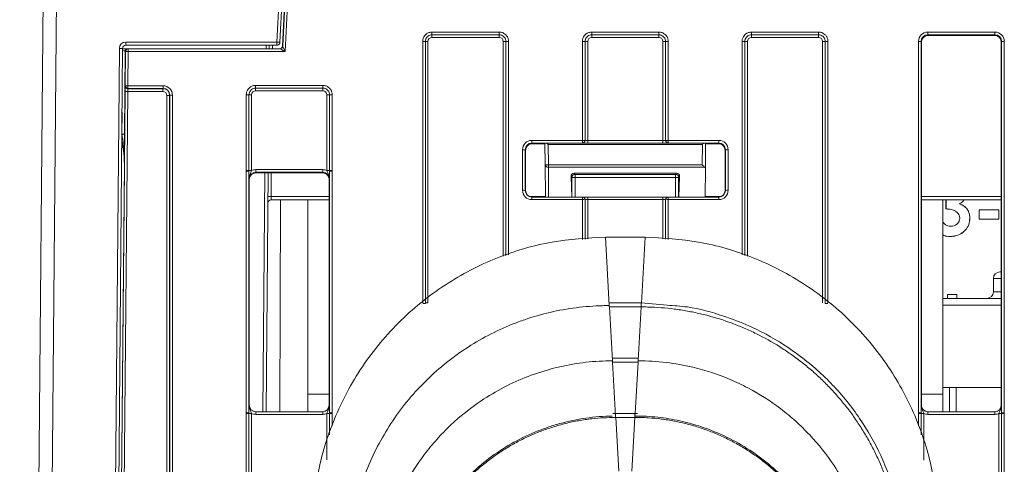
# Model space of a CAD drawing. Header units: millimetres. Extents: x 0 to 2100, y 0 to 1485.
# Tile 11 of 65: x 506 to 580, y 452 to 486. Entities that reach past the tile are written whole.
import ezdxf

# ---------------------------------------------------------------- set-up
doc = ezdxf.new("R2010")
doc.units = ezdxf.units.MM
doc.header["$LTSCALE"] = 5

msp = doc.modelspace()

# ---------------------------------------------------------------- linework, layer by layer
at = {"color": 7, "linetype": 'Continuous', "lineweight": 15}
for p, q in [((506.269, 284.479), (508.197, 505.413)), ((509.197, 505.442), (507.269, 284.479)), ((525.585, 483.979), (526.609, 503.524)), ((526.849, 503.509), (525.824, 483.964)), ((526.011, 483.665), (527.041, 503.285)), ((526.036, 483.665), (527.064, 503.285)), ((527.264, 503.277), (526.216, 483.277)), ((537.245, 484.729), (542.293, 484.729)), ((537.245, 484.729), (537.245, 484.528)), ((542.293, 484.729), (542.293, 484.528)), ((549.245, 484.729), (554.293, 484.729)), ((549.245, 484.729), (549.245, 484.528)), ((554.293, 484.729), (554.293, 484.528)), ((561.245, 484.729), (566.293, 484.729)), ((561.245, 484.528), (561.245, 484.729)), ((566.293, 484.528), (566.293, 484.729)), ((574.495, 484.729), (579.543, 484.729)), ((574.495, 484.528), (574.495, 484.729)), ((579.543, 484.528), (579.543, 484.729)), ((514.241, 483.979), (525.585, 483.979)), ((514.241, 483.979), (514.241, 483.737)), ((525.585, 483.979), (525.585, 483.737)), ((536.545, 464.393), (536.545, 484.03)), ((536.745, 484.028), (536.745, 464.391)), ((536.945, 484.026), (536.945, 464.389)), ((542.293, 484.528), (537.245, 484.528)), ((537.245, 484.528), (537.245, 484.326)), ((542.293, 484.326), (537.245, 484.326)), ((542.293, 484.528), (542.293, 484.326)), ((548.545, 476.597), (548.545, 484.03)), ((548.745, 484.028), (548.745, 476.596)), ((548.945, 484.026), (548.945, 476.591)), ((554.293, 484.528), (549.245, 484.528)), ((549.245, 484.326), (549.245, 484.528)), ((554.293, 484.326), (549.245, 484.326)), ((554.293, 484.326), (554.293, 484.528)), ((554.593, 476.591), (554.593, 484.026)), ((554.793, 476.596), (554.793, 484.028)), ((554.993, 484.03), (554.993, 476.597)), ((566.293, 484.528), (561.245, 484.528)), ((561.245, 484.528), (561.245, 484.326)), ((566.293, 484.326), (561.245, 484.326)), ((566.293, 484.528), (566.293, 484.326)), ((566.593, 464.389), (566.593, 484.026)), ((566.793, 464.391), (566.793, 484.028)), ((566.993, 484.03), (566.993, 464.393)), ((573.795, 456.149), (573.795, 484.03)), ((573.995, 484.028), (573.995, 456.147)), ((574.019, 483.979), (573.995, 484.028)), ((574.019, 456.726), (574.019, 483.979)), ((579.543, 484.528), (574.495, 484.528)), ((574.495, 484.528), (574.519, 484.479)), ((574.519, 484.479), (579.519, 484.479)), ((579.519, 484.479), (579.543, 484.528)), ((580.043, 484.028), (580.019, 483.979)), ((580.019, 456.726), (580.019, 483.979)), ((580.043, 456.147), (580.043, 484.028)), ((580.243, 484.03), (580.243, 456.149)), ((512.025, 284.479), (513.761, 483.503)), ((514.001, 483.499), (512.265, 284.475)), ((514.385, 483.476), (513.986, 483.476)), ((514.185, 483.277), (514.15, 477.115)), ((514.226, 483.277), (514.185, 483.277)), ((514.203, 480.7), (514.226, 483.277)), ((525.585, 483.737), (514.241, 483.737)), ((514.385, 483.476), (514.426, 483.476)), ((514.426, 483.277), (514.403, 480.7)), ((514.426, 483.476), (514.426, 483.277)), ((514.426, 483.476), (525.836, 483.476)), ((526.216, 483.277), (514.426, 483.277)), ((525.018, 483.737), (525.015, 483.476)), ((526.011, 483.665), (526.036, 483.665)), ((512.631, 302.067), (514.186, 480.277)), ((514.386, 480.277), (512.831, 302.067)), ((514.193, 480.681), (514.203, 480.7)), ((517.034, 480.277), (514.386, 480.277)), ((514.403, 480.498), (514.393, 480.479)), ((514.393, 480.479), (517.034, 480.479)), ((514.403, 480.7), (517.043, 480.7)), ((514.403, 480.498), (514.403, 480.7)), ((517.043, 480.498), (514.403, 480.498)), ((517.034, 480.479), (517.043, 480.498)), ((517.034, 480.277), (517.034, 480.479)), ((517.043, 480.498), (517.043, 480.7)), ((523.995, 480.726), (529.043, 480.726)), ((523.995, 480.524), (523.995, 480.726)), ((529.043, 480.524), (523.995, 480.524)), ((523.995, 480.524), (523.995, 480.323)), ((529.043, 480.323), (523.995, 480.323)), ((529.043, 480.524), (529.043, 480.726)), ((529.043, 480.524), (529.043, 480.323)), ((517.334, 302.367), (517.334, 479.977)), ((517.543, 479.998), (517.534, 479.979)), ((517.534, 479.979), (517.534, 302.369)), ((517.543, 302.369), (517.543, 479.998)), ((517.743, 480), (517.743, 302.371)), ((523.295, 474.336), (523.295, 480.026)), ((523.495, 480.024), (523.495, 474.334)), ((523.695, 480.023), (523.695, 474.333)), ((529.343, 474.333), (529.343, 480.023)), ((529.543, 474.334), (529.543, 480.024)), ((529.743, 480.026), (529.743, 474.336)), ((544.745, 476.597), (548.545, 476.597)), ((544.745, 476.597), (544.745, 476.396)), ((548.545, 476.597), (548.545, 476.396)), ((548.945, 476.389), (548.945, 476.591)), ((548.945, 476.591), (554.593, 476.591)), ((554.593, 476.389), (554.593, 476.591)), ((554.993, 476.597), (558.793, 476.597)), ((554.993, 476.597), (554.993, 476.396)), ((558.793, 476.597), (558.793, 476.396)), ((544.045, 472.849), (544.045, 475.897)), ((544.245, 475.896), (544.245, 472.847)), ((544.269, 475.847), (544.245, 475.896)), ((544.269, 475.847), (544.269, 472.847)), ((548.545, 476.396), (544.745, 476.396)), ((544.745, 476.396), (544.769, 476.347)), ((544.769, 476.347), (545.732, 476.347)), ((545.746, 474.785), (545.732, 476.364)), ((545.972, 476.292), (545.986, 474.754)), ((557.566, 476.292), (545.972, 476.292)), ((554.593, 476.389), (548.945, 476.389)), ((558.793, 476.396), (554.993, 476.396)), ((557.552, 474.754), (557.566, 476.292)), ((557.806, 476.364), (557.79, 474.486)), ((557.806, 476.347), (558.769, 476.347)), ((558.769, 476.347), (558.793, 476.396)), ((559.293, 475.896), (559.269, 475.847)), ((559.269, 472.847), (559.269, 475.847)), ((559.293, 472.847), (559.293, 475.896)), ((559.493, 475.897), (559.493, 472.849)), ((514.132, 474.549), (512.458, 284.523)), ((523.295, 474.288), (523.295, 474.336)), ((523.295, 456.149), (523.295, 474.288)), ((523.495, 474.334), (523.495, 474.286)), ((523.495, 474.286), (523.495, 456.147)), ((523.998, 474.402), (523.998, 474.2)), ((523.998, 474.402), (529.04, 474.402)), ((529.04, 474.2), (523.998, 474.2)), ((523.998, 474.2), (524.019, 474.158)), ((529.019, 474.158), (529.04, 474.2)), ((529.04, 474.402), (529.04, 474.2)), ((529.543, 474.286), (529.543, 474.334)), ((529.543, 456.147), (529.543, 474.286)), ((529.743, 474.336), (529.743, 474.288)), ((529.743, 474.288), (529.743, 456.149)), ((545.767, 472.375), (545.746, 474.785)), ((545.986, 474.754), (557.552, 474.754)), ((545.986, 474.58), (545.986, 474.754)), ((557.74, 474.58), (545.986, 474.58)), ((557.79, 474.486), (557.771, 472.347)), ((523.519, 473.658), (523.498, 473.7)), ((523.519, 473.658), (523.519, 456.726)), ((529.019, 474.158), (524.019, 474.158)), ((524.934, 474.158), (524.778, 456.226)), ((529.089, 474.153), (529.023, 474.158)), ((529.54, 473.7), (529.519, 473.658)), ((529.519, 473.658), (529.519, 456.726)), ((547.759, 472.347), (547.69, 473.882)), ((547.763, 473.809), (547.69, 473.882)), ((548.003, 473.809), (547.763, 473.809)), ((555.62, 474.133), (547.918, 474.133)), ((547.918, 474.133), (548.003, 474.049)), ((548.003, 474.049), (555.535, 474.049)), ((548.003, 473.809), (548.003, 474.049)), ((555.535, 473.809), (548.003, 473.809)), ((555.535, 474.049), (555.62, 474.133)), ((555.535, 473.809), (555.535, 474.049)), ((555.535, 473.809), (555.775, 473.809)), ((555.848, 473.882), (555.775, 473.809)), ((555.779, 472.347), (555.848, 473.882)), ((544.245, 472.847), (544.269, 472.847)), ((559.269, 472.847), (559.293, 472.847)), ((525.154, 472.137), (525.159, 472.375)), ((529.519, 472.137), (525.154, 472.137)), ((527.919, 472.137), (527.919, 457.537)), ((544.745, 472.149), (544.745, 472.347)), ((544.745, 472.347), (548.545, 472.347)), ((548.545, 472.149), (544.745, 472.149)), ((548.545, 472.149), (548.545, 472.347)), ((548.945, 472.347), (548.545, 472.347)), ((548.945, 472.347), (548.945, 472.149)), ((548.945, 472.347), (554.593, 472.347)), ((554.593, 472.149), (548.945, 472.149)), ((554.593, 472.347), (554.593, 472.149)), ((554.993, 472.347), (554.593, 472.347)), ((554.993, 472.347), (554.993, 472.149)), ((554.993, 472.347), (558.793, 472.347)), ((558.793, 472.149), (554.993, 472.149)), ((558.793, 472.347), (558.793, 472.149)), ((580.019, 472.137), (574.019, 472.137)), ((575.619, 472.137), (575.619, 457.537)), ((575.862, 471.45), (575.862, 472.137)), ((575.863, 471.452), (575.863, 472.137)), ((576.865, 471.84), (576.869, 471.841)), ((578.36, 471.394), (578.358, 471.396)), ((578.358, 470.69), (578.358, 471.396)), ((578.358, 471.396), (579.824, 471.396)), ((578.36, 470.692), (578.36, 471.394)), ((578.36, 471.394), (579.822, 471.394)), ((579.822, 471.394), (579.824, 471.396)), ((579.822, 471.394), (579.822, 470.692)), ((579.824, 471.396), (579.824, 470.69)), ((576.895, 470.766), (576.893, 470.766)), ((577.651, 470.758), (577.653, 470.758)), ((578.36, 470.692), (578.358, 470.69)), ((579.824, 470.69), (578.358, 470.69)), ((579.822, 470.692), (578.36, 470.692)), ((579.822, 470.692), (579.824, 470.69)), ((576.226, 470.146), (576.226, 470.147)), ((550.269, 469.325), (550.564, 464.194)), ((550.269, 469.325), (553.269, 469.325)), ((576.185, 469.389), (576.185, 469.388)), ((579.419, 466.227), (579.419, 465.227)), ((579.919, 466.727), (580.019, 466.727)), ((575.619, 464.727), (580.019, 464.727)), ((575.972, 465.021), (575.97, 465.023)), ((575.97, 465.023), (576.676, 465.023)), ((575.97, 464.727), (575.97, 465.023)), ((575.972, 464.727), (575.972, 465.021)), ((575.972, 465.021), (576.674, 465.021)), ((576.674, 465.021), (576.676, 465.023)), ((576.674, 465.021), (576.674, 464.727)), ((576.676, 465.023), (576.676, 464.727)), ((536.745, 464.391), (536.745, 464.343)), ((552.971, 464.394), (550.567, 464.394)), ((550.567, 464.394), (550.567, 464.093)), ((550.567, 464.093), (550.57, 464.093)), ((550.57, 464.093), (550.803, 460.049)), ((552.968, 464.093), (550.57, 464.093)), ((552.968, 464.093), (552.736, 460.049)), ((552.968, 464.093), (552.971, 464.093)), ((554.917, 464.222), (552.971, 464.393)), ((566.793, 464.343), (566.793, 464.391)), ((552.733, 460.248), (550.805, 460.248)), ((550.805, 460.248), (550.805, 459.948)), ((552.733, 460.248), (552.733, 459.948)), ((550.805, 459.948), (550.808, 459.948)), ((550.808, 459.948), (551.041, 455.904)), ((552.73, 459.948), (550.808, 459.948)), ((552.73, 459.948), (552.733, 459.948)), ((580.019, 458.037), (575.619, 458.037)), ((576.119, 456.226), (576.119, 458.037)), ((527.919, 457.537), (527.919, 456.226)), ((575.619, 457.537), (575.619, 456.226)), ((523.498, 456.726), (523.519, 456.726)), ((529.519, 456.726), (529.54, 456.726)), ((573.998, 456.726), (574.019, 456.726)), ((580.019, 456.726), (580.04, 456.726)), ((523.295, 456.101), (523.295, 456.149)), ((523.295, 446.404), (523.295, 456.101)), ((523.495, 456.147), (523.495, 456.099)), ((523.495, 456.099), (523.495, 446.402)), ((523.695, 456.097), (523.695, 446.401)), ((523.998, 456.226), (523.998, 456.028)), ((523.998, 456.226), (529.04, 456.226)), ((529.04, 456.028), (523.998, 456.028)), ((529.04, 456.226), (529.04, 456.028)), ((529.543, 456.099), (529.543, 456.147)), ((529.743, 456.149), (529.743, 456.101)), ((551.044, 456.103), (550.829, 456.086)), ((552.494, 456.103), (551.044, 456.103)), ((551.044, 455.802), (551.047, 455.802)), ((551.047, 455.802), (551.279, 451.758)), ((552.491, 455.802), (551.047, 455.802)), ((552.491, 455.802), (552.259, 451.758)), ((552.491, 455.802), (552.494, 455.802)), ((552.682, 456.086), (552.494, 456.103)), ((573.795, 456.101), (573.795, 456.149)), ((573.995, 456.147), (573.995, 456.099)), ((574.498, 456.226), (574.498, 456.028)), ((574.498, 456.226), (579.54, 456.226)), ((579.54, 456.028), (574.498, 456.028)), ((579.54, 456.226), (579.54, 456.028)), ((579.843, 446.401), (579.843, 456.097)), ((580.043, 456.099), (580.043, 456.147)), ((580.043, 446.402), (580.043, 456.099)), ((580.243, 456.149), (580.243, 456.101)), ((580.243, 456.101), (580.243, 446.404))]:
    msp.add_line(p, q, dxfattribs=at)
at = {"color": 8, "linetype": 'Continuous', "lineweight": 15}
for p, q in [((542.593, 467.902), (542.593, 484.026)), ((542.793, 467.96), (542.793, 484.028)), ((542.993, 484.03), (542.993, 468.017)), ((560.545, 468.017), (560.545, 484.03)), ((560.745, 484.028), (560.745, 467.96)), ((560.945, 484.026), (560.945, 467.902)), ((524.775, 483.476), (524.778, 483.737)), ((525.258, 483.737), (525.255, 483.476)), ((513.95, 477.049), (513.96, 478.726)), ((545.986, 474.58), (546.005, 472.347)), ((524.538, 456.226), (524.694, 474.158)), ((525.174, 474.158), (525.159, 472.375)), ((547.763, 472.347), (547.763, 473.809)), ((548.003, 473.809), (548.003, 472.347)), ((555.535, 472.347), (555.535, 473.809)), ((555.775, 473.809), (555.775, 472.347)), ((525.159, 472.375), (529.519, 472.375)), ((525.873, 472.137), (525.815, 456.226)), ((544.605, 472.375), (545.767, 472.375)), ((548.545, 469.167), (548.545, 472.149)), ((548.745, 472.147), (548.745, 469.185)), ((548.945, 472.149), (548.945, 469.204)), ((554.593, 469.204), (554.593, 472.149)), ((554.793, 469.185), (554.793, 472.147)), ((554.993, 472.149), (554.993, 469.167)), ((557.771, 472.375), (558.933, 472.375)), ((574.019, 472.375), (580.019, 472.375)), ((553.269, 469.325), (552.985, 464.388)), ((580.019, 466.227), (579.419, 466.227)), ((579.419, 465.227), (580.019, 465.227)), ((552.971, 464.394), (552.971, 464.093)), ((580.019, 464.227), (575.619, 464.227)), ((552.73, 459.948), (552.509, 456.102)), ((576.619, 458.037), (576.619, 456.226)), ((527.919, 457.537), (529.519, 457.537)), ((574.019, 457.537), (575.619, 457.537)), ((529.343, 452.614), (529.343, 456.097)), ((529.543, 454.484), (529.543, 456.099)), ((529.743, 456.101), (529.743, 455.179)), ((551.044, 456.103), (551.044, 455.802)), ((552.494, 456.103), (552.494, 455.802)), ((552.503, 456.008), (552.497, 455.904)), ((573.795, 455.179), (573.795, 456.101)), ((573.995, 456.099), (573.995, 454.484)), ((574.195, 456.097), (574.195, 452.6))]:
    msp.add_line(p, q, dxfattribs=at)
at = {"color": 7, "linetype": 'Continuous', "lineweight": 15, "flags": 128}
for points in [[(513.95, 477.049), (513.989, 477.05), (514.026, 477.053), (514.061, 477.059), (514.091, 477.068), (514.116, 477.078), (514.134, 477.089), (514.146, 477.102), (514.15, 477.115)], [(575.863, 471.452), (575.863, 471.451), (575.862, 471.45)]]:
    msp.add_lwpolyline(points, dxfattribs=at)
at = {"color": 7, "linetype": 'Continuous', "lineweight": 15}
for centre, radius, start, end in [((514.241, 483.499), 0.48, 90, 179.5), ((525.284, 477.094), 6.891, 85.50265, 87.49922), ((525.585, 483.977), 0.24, 270, 357), ((536.594, 478.103), 5.927, 88.54048, 90.47395), ((536.896, 489.953), 5.927, 268.54048, 270.47395), ((542.642, 489.953), 5.927, 269.52605, 271.45952), ((542.944, 478.103), 5.927, 89.52605, 91.45952), ((548.594, 478.103), 5.927, 88.54048, 90.47395), ((548.896, 489.953), 5.927, 268.54048, 270.47395), ((554.642, 489.953), 5.927, 269.52605, 271.45952), ((554.944, 478.103), 5.927, 89.52605, 91.45952), ((560.594, 478.103), 5.927, 88.54048, 90.47395), ((560.896, 489.953), 5.927, 268.54048, 270.47395), ((566.642, 489.953), 5.927, 269.52605, 271.45952), ((566.944, 478.103), 5.927, 89.52605, 91.45952), ((573.844, 478.181), 5.849, 88.52467, 90.48406), ((580.194, 478.181), 5.849, 89.51594, 91.47533), ((513.761, 476.625), 6.878, 88.00033, 89.99982), ((514.241, 483.497), 0.24, 90, 179.5), ((514.385, 483.276), 0.2, 90.00106, 179.49678), ((514.426, 483.276), 0.2, 90.00106, 179.49678), ((514.325, 477.431), 5.847, 89.01584, 90.97555), ((525.812, 483.676), 0.2, 270, 356.99608), ((525.836, 483.676), 0.2, 270.00091, 356.99702), ((514.286, 474.431), 5.847, 89.01584, 90.97555), ((514.393, 480.679), 0.2, 179.5092, 269.993), ((514.303, 474.854), 5.847, 89.01584, 90.97555), ((514.403, 480.698), 0.2, 179.5092, 269.993), ((517.383, 485.826), 5.849, 269.51594, 271.47533), ((517.694, 474.152), 5.849, 89.51594, 91.47533), ((523.344, 474.1), 5.927, 88.54048, 90.47395), ((523.646, 485.949), 5.927, 268.54048, 270.47395), ((529.392, 485.949), 5.927, 269.52605, 271.45952), ((529.694, 474.1), 5.927, 89.52605, 91.45952), ((548.594, 470.671), 5.927, 88.54048, 90.47395), ((548.545, 476.596), 0.2, 270.01562, 359.98892), ((554.944, 470.671), 5.927, 89.52605, 91.45952), ((554.993, 476.596), 0.2, 180.01108, 269.98438), ((544.094, 470.049), 5.849, 88.52467, 90.48406), ((559.444, 470.049), 5.849, 89.51594, 91.47533), ((523.344, 468.41), 5.927, 88.54048, 90.47395), ((523.344, 468.44), 5.849, 88.52467, 90.48406), ((523.646, 480.259), 5.927, 268.54048, 270.47395), ((529.392, 480.259), 5.927, 269.52605, 271.45952), ((529.694, 468.41), 5.927, 89.52605, 91.45952), ((529.694, 468.44), 5.849, 89.51594, 91.47533), ((545.923, 475.209), 0.459, 247.29029, 277.845), ((545.97, 474.804), 0.225, 184.86293, 273.92202), ((548.003, 473.809), 0.24, 90.04597, 179.95403), ((555.535, 473.809), 0.24, 0.04597, 89.95403), ((544.094, 467), 5.849, 88.52467, 90.48406), ((559.444, 467), 5.849, 89.51594, 91.47533), ((525.154, 471.897), 0.24, 90, 179.5), ((525.039, 465.499), 6.877, 89.0002, 90.9998), ((548.545, 472.147), 0.2, 0.00424, 89.99699), ((548.594, 466.222), 5.927, 88.54048, 90.47395), ((554.993, 472.147), 0.2, 90.00301, 179.99576), ((554.944, 466.222), 5.927, 89.52605, 91.45952), ((579.919, 466.227), 0.5, 90, 180), ((578.919, 465.227), 0.5, 270, 0), ((536.594, 458.496), 5.849, 88.52467, 90.48406), ((536.896, 470.316), 5.927, 268.54048, 270.47395), ((566.944, 458.496), 5.849, 89.51594, 91.47533), ((523.344, 450.3), 5.849, 88.52467, 90.48406), ((523.344, 450.174), 5.927, 88.54048, 90.47395), ((523.646, 462.024), 5.927, 268.54048, 270.47395), ((529.392, 462.024), 5.927, 269.52605, 271.45952), ((529.694, 450.3), 5.849, 89.51594, 91.47533), ((529.694, 450.174), 5.927, 89.52605, 91.45952), ((573.844, 450.3), 5.849, 88.52467, 90.48406), ((573.844, 450.174), 5.927, 88.54048, 90.47395), ((574.146, 462.024), 5.927, 268.54048, 270.47395), ((579.892, 462.024), 5.927, 269.52605, 271.45952), ((580.194, 450.3), 5.849, 89.51594, 91.47533), ((580.194, 450.174), 5.927, 89.52605, 91.45952)]:
    msp.add_arc(centre, radius, start, end, dxfattribs=at)
for centre, major_axis, ratio, start_param, end_param in [((574.495, 484.029), (0.595, -0.368), 0.999915, 2.124401, 3.695121), ((579.543, 484.029), (0.595, 0.368), 0.999915, 5.729657, 7.300377), ((537.245, 484.026), (0.255, -0.158), 0.999915, 2.124401, 3.695121), ((542.293, 484.026), (0.255, 0.158), 0.999915, 5.729657, 7.300377), ((549.245, 484.026), (0.255, -0.158), 0.999915, 2.124401, 3.695121), ((554.293, 484.026), (0.255, 0.158), 0.999915, 5.729657, 7.300377), ((561.245, 484.026), (0.255, -0.158), 0.999915, 2.124401, 3.695121), ((566.293, 484.026), (0.255, 0.158), 0.999915, 5.729657, 7.300377), ((574.495, 484.028), (0.362, -0.345), 0.999832, 2.3335, 3.90422), ((574.519, 483.979), (0.425, -0.263), 0.999915, 2.124401, 3.695121), ((579.519, 483.979), (0.425, 0.263), 0.999915, 5.729657, 7.300377), ((579.543, 484.028), (0.362, 0.345), 0.999832, 5.520558, 7.091278), ((513.985, 483.276), (0.2, 0.001), 0.341966, 0.004826, 1.564484), ((526.216, 483.276), (0.38, -0.2), 0.003599, 1.572692, 3.134762), ((526.216, 483.276), (-0.18, 0.39), 0.001705, 4.716082, 6.278152), ((514.19, 480.281), (0.004, 0.4), 0.00865, 0.017529, 1.579599), ((514.39, 480.279), (0.004, 0.2), 0.017296, 0.017758, 1.579828), ((517.034, 479.979), (0.497, -0.055), 0.99993, 0.109339, 1.680059), ((517.034, 479.977), (0.255, 0.158), 0.999915, 5.729657, 7.300377), ((517.043, 480), (0.595, 0.368), 0.999915, 5.729657, 7.300377), ((517.043, 479.998), (0.362, 0.345), 0.999832, 5.520558, 7.091278), ((523.995, 480.023), (0.255, -0.158), 0.999915, 2.124401, 3.695121), ((529.043, 480.023), (0.255, 0.158), 0.999915, 5.729657, 7.300377), ((544.745, 475.897), (0.595, -0.368), 0.999915, 2.124401, 3.695121), ((548.945, 476.596), (0.2, 0), 0.02618, 3.156088, 4.712389), ((554.593, 476.596), (0.2, 0), 0.02618, 4.712389, 6.26869), ((558.793, 475.897), (0.595, 0.368), 0.999915, 5.729657, 7.300377), ((544.745, 475.896), (0.362, -0.345), 0.999832, 2.3335, 3.90422), ((544.773, 475.847), (0.504, 0), 0.991312, 1.570799, 3.132866), ((545.972, 476.326), (0.242, -0.239), 0.069924, 4.46302, 4.781595), ((548.945, 476.396), (0.4, 0), 0.017453, 3.156088, 4.712389), ((554.593, 476.396), (0.4, 0), 0.017453, 4.712389, 6.26869), ((557.566, 476.326), (0.242, 0.239), 0.069924, 4.643183, 4.961757), ((558.765, 475.847), (0.504, 0), 0.991312, 0.008726, 1.570793), ((558.793, 475.896), (0.362, 0.345), 0.999832, 5.520558, 7.091278), ((523.998, 473.7), (0.362, -0.345), 0.999832, 2.3335, 3.90422), ((523.998, 473.702), (0.595, -0.368), 0.999915, 2.124401, 2.572762), ((529.04, 473.702), (0.595, 0.368), 0.999915, 0.56883, 1.017192), ((529.04, 473.7), (0.362, 0.345), 0.999832, 5.520558, 7.091278), ((557.552, 474.787), (-0.237, 0.239), 0.069924, 1.641217, 2.548788), ((557.55, 474.486), (0.24, 0.002), 0.634437, 6.2731, 6.93511), ((524.019, 473.658), (0.425, -0.263), 0.999915, 2.124401, 3.695121), ((529.019, 473.658), (0.425, 0.263), 0.999915, 1.008541, 1.017192), ((529.023, 473.65), (-0.117, 0.496), 0.980841, 4.948584, 5.915437), ((547.93, 473.882), (-0.101, 0.233), 0.936027, 5.898675, 7.468786), ((555.608, 473.882), (0.101, 0.233), 0.936027, 5.097585, 6.667696), ((544.745, 472.849), (0.595, 0.368), 0.999915, 2.588064, 4.158784), ((544.745, 472.847), (0.439, 0.24), 0.999873, 2.641898, 4.212618), ((544.769, 472.847), (0.425, 0.263), 0.999915, 2.588064, 4.158784), ((558.769, 472.847), (0.425, -0.263), 0.999915, 5.265994, 6.836714), ((558.793, 472.849), (0.595, -0.368), 0.999915, 5.265994, 6.836714), ((558.793, 472.847), (0.439, -0.24), 0.999873, 5.21216, 6.78288), ((548.945, 472.147), (0.2, 0), 0.008727, 1.570796, 3.127097), ((554.593, 472.147), (0.2, 0), 0.008727, 0.014496, 1.570796), ((523.998, 456.726), (0.439, 0.24), 0.999873, 2.641898, 4.212618), ((524.019, 456.726), (0.425, 0.263), 0.999915, 2.588064, 4.158784), ((529.019, 456.726), (0.425, -0.263), 0.999915, 5.265994, 6.836714), ((529.04, 456.726), (0.439, -0.24), 0.999873, 5.21216, 6.78288), ((574.498, 456.726), (0.439, 0.24), 0.999873, 2.641898, 4.212618), ((579.519, 456.726), (0.425, -0.263), 0.999915, 5.265994, 6.836714), ((579.54, 456.726), (0.439, -0.24), 0.999873, 5.21216, 6.78288), ((523.998, 456.728), (0.595, 0.368), 0.999915, 3.710423, 4.158784), ((529.04, 456.728), (0.595, -0.368), 0.999915, 5.265994, 5.714355), ((574.498, 456.728), (0.595, 0.368), 0.999915, 3.710423, 4.158784), ((579.54, 456.728), (0.595, -0.368), 0.999915, 5.265994, 5.714355)]:
    msp.add_ellipse(centre, major_axis=major_axis, ratio=ratio, start_param=start_param, end_param=end_param, dxfattribs=at)
at = {"color": 8, "linetype": 'Continuous', "lineweight": 15}
msp.add_ellipse((513.132, 474.519), major_axis=(0.033, 3.292), ratio=0.303783, start_param=4.724571, end_param=5.374264, dxfattribs=at)
at = {"color": 7, "linetype": 'Continuous', "lineweight": 15}
for points, knots in [([(536.545, 484.03), (536.547, 484.074), (536.554, 484.197), (536.622, 484.371), (536.748, 484.536), (536.916, 484.66), (537.092, 484.722), (537.208, 484.728), (537.245, 484.729)], [0, 0, 0, 0, 0.121117, 0.335616, 0.500056, 0.684519, 0.899008, 1, 1, 1, 1]), ([(542.293, 484.729), (542.338, 484.727), (542.46, 484.72), (542.635, 484.652), (542.8, 484.526), (542.924, 484.358), (542.986, 484.182), (542.992, 484.066), (542.993, 484.03)], [0, 0, 0, 0, 0.121117, 0.335616, 0.500056, 0.684519, 0.899008, 1, 1, 1, 1]), ([(548.545, 484.03), (548.547, 484.074), (548.554, 484.197), (548.622, 484.371), (548.748, 484.536), (548.916, 484.66), (549.092, 484.722), (549.208, 484.728), (549.245, 484.729)], [0, 0, 0, 0, 0.121117, 0.335616, 0.500056, 0.684519, 0.899008, 1, 1, 1, 1]), ([(554.293, 484.729), (554.338, 484.727), (554.46, 484.72), (554.635, 484.652), (554.8, 484.526), (554.924, 484.358), (554.986, 484.182), (554.992, 484.066), (554.993, 484.03)], [0, 0, 0, 0, 0.121117, 0.335616, 0.500056, 0.684519, 0.899008, 1, 1, 1, 1]), ([(560.545, 484.03), (560.547, 484.074), (560.554, 484.197), (560.622, 484.371), (560.748, 484.536), (560.916, 484.66), (561.092, 484.722), (561.208, 484.728), (561.245, 484.729)], [0, 0, 0, 0, 0.121117, 0.335616, 0.500056, 0.684519, 0.899008, 1, 1, 1, 1]), ([(566.293, 484.729), (566.338, 484.727), (566.46, 484.72), (566.635, 484.652), (566.8, 484.526), (566.924, 484.358), (566.986, 484.182), (566.992, 484.066), (566.993, 484.03)], [0, 0, 0, 0, 0.1211172, 0.3356162, 0.5000564, 0.6845187, 0.899008, 1, 1, 1, 1]), ([(537.245, 484.528), (537.218, 484.527), (537.136, 484.523), (537.01, 484.478), (536.89, 484.39), (536.8, 484.272), (536.751, 484.147), (536.746, 484.059), (536.745, 484.028)], [0, 0, 0, 0, 0.100993, 0.315482, 0.499944, 0.664383, 0.878882, 1, 1, 1, 1]), ([(542.793, 484.028), (542.792, 484.054), (542.788, 484.137), (542.744, 484.263), (542.655, 484.382), (542.537, 484.472), (542.413, 484.521), (542.325, 484.526), (542.293, 484.528)], [0, 0, 0, 0, 0.100993, 0.3154824, 0.4999436, 0.6643827, 0.8788817, 1, 1, 1, 1]), ([(549.245, 484.528), (549.218, 484.527), (549.136, 484.523), (549.01, 484.478), (548.89, 484.39), (548.8, 484.272), (548.751, 484.147), (548.746, 484.059), (548.745, 484.028)], [0, 0, 0, 0, 0.100993, 0.315482, 0.499944, 0.664383, 0.878882, 1, 1, 1, 1]), ([(554.793, 484.028), (554.792, 484.054), (554.788, 484.137), (554.744, 484.263), (554.655, 484.382), (554.537, 484.472), (554.413, 484.521), (554.325, 484.526), (554.293, 484.528)], [0, 0, 0, 0, 0.100993, 0.315482, 0.499944, 0.664383, 0.878882, 1, 1, 1, 1]), ([(561.245, 484.528), (561.218, 484.527), (561.136, 484.523), (561.01, 484.478), (560.89, 484.39), (560.8, 484.272), (560.751, 484.147), (560.746, 484.059), (560.745, 484.028)], [0, 0, 0, 0, 0.100993, 0.3154824, 0.4999436, 0.6643827, 0.8788817, 1, 1, 1, 1]), ([(566.793, 484.028), (566.792, 484.054), (566.788, 484.137), (566.744, 484.263), (566.655, 484.382), (566.537, 484.472), (566.413, 484.521), (566.325, 484.526), (566.293, 484.528)], [0, 0, 0, 0, 0.100993, 0.315482, 0.499944, 0.664383, 0.878882, 1, 1, 1, 1]), ([(523.295, 480.026), (523.297, 480.07), (523.304, 480.193), (523.372, 480.368), (523.498, 480.533), (523.666, 480.657), (523.842, 480.719), (523.958, 480.724), (523.995, 480.726)], [0, 0, 0, 0, 0.121117, 0.335616, 0.500056, 0.684519, 0.899008, 1, 1, 1, 1]), ([(523.995, 480.524), (523.968, 480.523), (523.886, 480.519), (523.76, 480.475), (523.64, 480.386), (523.55, 480.268), (523.501, 480.144), (523.496, 480.056), (523.495, 480.024)], [0, 0, 0, 0, 0.100993, 0.315482, 0.499944, 0.664383, 0.878882, 1, 1, 1, 1]), ([(529.043, 480.726), (529.088, 480.724), (529.21, 480.717), (529.385, 480.649), (529.55, 480.522), (529.674, 480.355), (529.736, 480.178), (529.742, 480.063), (529.743, 480.026)], [0, 0, 0, 0, 0.121117, 0.335616, 0.500056, 0.684519, 0.899008, 1, 1, 1, 1]), ([(529.543, 480.024), (529.542, 480.051), (529.538, 480.133), (529.494, 480.259), (529.405, 480.379), (529.287, 480.469), (529.163, 480.518), (529.075, 480.523), (529.043, 480.524)], [0, 0, 0, 0, 0.100993, 0.315482, 0.499944, 0.664383, 0.878882, 1, 1, 1, 1]), ([(513.95, 477.049), (513.988, 476.802), (514.093, 476.124), (514.129, 475.286), (514.133, 474.698), (514.132, 474.555), (514.132, 474.549)], [0, 0, 0, 0, 0.301329, 0.829932, 0.992307, 1, 1, 1, 1]), ([(514.15, 477.115), (514.149, 476.858), (514.144, 476.16), (514.138, 475.299), (514.133, 474.701), (514.132, 474.555), (514.132, 474.549)], [0, 0, 0, 0, 0.306438, 0.831708, 0.992433, 1, 1, 1, 1]), ([(544.269, 475.851), (544.277, 475.915), (544.292, 476.045), (544.407, 476.209), (544.572, 476.324), (544.703, 476.339), (544.769, 476.347)], [0, 0, 0, 0, 0.245899, 0.497266, 0.748633, 1, 1, 1, 1]), ([(558.769, 476.347), (558.835, 476.339), (558.966, 476.324), (559.131, 476.209), (559.246, 476.045), (559.261, 475.915), (559.269, 475.851)], [0, 0, 0, 0, 0.2513671, 0.5027343, 0.7541014, 1, 1, 1, 1]), ([(523.498, 473.7), (523.498, 473.701), (523.498, 473.721), (523.497, 473.792), (523.496, 473.922), (523.495, 474.103), (523.495, 474.235), (523.495, 474.286)], [0, 0, 0, 0, 0.005551, 0.123014, 0.446974, 0.782817, 1, 1, 1, 1]), ([(523.498, 473.7), (523.498, 473.702), (523.498, 473.734), (523.505, 473.844), (523.556, 474.013), (523.639, 474.181), (523.679, 474.289), (523.695, 474.333)], [0, 0, 0, 0, 0.006601, 0.146171, 0.501239, 0.799231, 1, 1, 1, 1]), ([(529.343, 474.333), (529.359, 474.289), (529.399, 474.181), (529.482, 474.013), (529.533, 473.844), (529.54, 473.734), (529.54, 473.702), (529.54, 473.7)], [0, 0, 0, 0, 0.200769, 0.498761, 0.853829, 0.993399, 1, 1, 1, 1]), ([(529.543, 474.286), (529.543, 474.235), (529.543, 474.103), (529.542, 473.922), (529.541, 473.792), (529.54, 473.721), (529.54, 473.701), (529.54, 473.7)], [0, 0, 0, 0, 0.217183, 0.553026, 0.876986, 0.994449, 1, 1, 1, 1]), ([(529.519, 473.658), (529.516, 473.709), (529.512, 473.788), (529.474, 473.855), (529.46, 473.879)], [0, 0, 0, 0, 0.64756, 1, 1, 1, 1]), ([(577.221, 472.137), (577.208, 472.116), (577.139, 472.004), (577.001, 471.917), (576.886, 471.853), (576.865, 471.84)], [0, 0, 0, 0, 0.1549156, 0.8421056, 1, 1, 1, 1]), ([(577.223, 472.137), (577.21, 472.116), (577.141, 472.003), (577.003, 471.916), (576.889, 471.852), (576.869, 471.841)], [0, 0, 0, 0, 0.1589, 0.850403, 1, 1, 1, 1]), ([(576.893, 470.766), (576.884, 470.84), (576.868, 470.982), (576.73, 471.177), (576.503, 471.343), (576.193, 471.435), (575.968, 471.445), (575.862, 471.45)], [0, 0, 0, 0, 0.161474, 0.308137, 0.507117, 0.767863, 1, 1, 1, 1]), ([(576.895, 470.766), (576.886, 470.84), (576.87, 470.983), (576.731, 471.179), (576.503, 471.345), (576.194, 471.436), (575.969, 471.447), (575.863, 471.452)], [0, 0, 0, 0, 0.161974, 0.308956, 0.508326, 0.769509, 1, 1, 1, 1]), ([(576.865, 471.84), (577.007, 471.78), (577.261, 471.673), (577.514, 471.36), (577.637, 471.052), (577.647, 470.845), (577.651, 470.758)], [0, 0, 0, 0, 0.318356, 0.568363, 0.818013, 1, 1, 1, 1]), ([(576.869, 471.841), (577.009, 471.782), (577.26, 471.675), (577.513, 471.366), (577.638, 471.056), (577.648, 470.847), (577.653, 470.758)], [0, 0, 0, 0, 0.313248, 0.563737, 0.813866, 1, 1, 1, 1]), ([(575.619, 470.529), (575.623, 470.516), (575.645, 470.437), (575.746, 470.318), (575.911, 470.2), (576.082, 470.153), (576.188, 470.149), (576.226, 470.147)], [0, 0, 0, 0, 0.055128, 0.320352, 0.585906, 0.847899, 1, 1, 1, 1]), ([(575.619, 470.524), (575.623, 470.512), (575.645, 470.434), (575.746, 470.316), (575.911, 470.198), (576.083, 470.152), (576.188, 470.147), (576.226, 470.146)], [0, 0, 0, 0, 0.0503773, 0.3172396, 0.5844125, 0.8483349, 1, 1, 1, 1]), ([(577.651, 470.758), (577.636, 470.595), (577.606, 470.268), (577.34, 469.859), (576.975, 469.558), (576.572, 469.408), (576.299, 469.395), (576.185, 469.389)], [0, 0, 0, 0, 0.21724, 0.436366, 0.633257, 0.84712, 1, 1, 1, 1]), ([(577.653, 470.758), (577.638, 470.595), (577.608, 470.268), (577.342, 469.858), (576.977, 469.557), (576.573, 469.406), (576.299, 469.393), (576.185, 469.388)], [0, 0, 0, 0, 0.216967, 0.435814, 0.632648, 0.846574, 1, 1, 1, 1]), ([(576.226, 470.146), (576.308, 470.152), (576.463, 470.164), (576.666, 470.278), (576.817, 470.439), (576.887, 470.615), (576.893, 470.726), (576.895, 470.766)], [0, 0, 0, 0, 0.239078, 0.455272, 0.671031, 0.883022, 1, 1, 1, 1]), ([(576.226, 470.147), (576.308, 470.154), (576.463, 470.165), (576.665, 470.279), (576.815, 470.44), (576.886, 470.616), (576.891, 470.726), (576.893, 470.766)], [0, 0, 0, 0, 0.239746, 0.455926, 0.671668, 0.883439, 1, 1, 1, 1]), ([(550.269, 469.325), (548.927, 469.254), (546.163, 469.107), (542.063, 467.883), (538.12, 465.853), (534.603, 462.992), (531.741, 459.475), (529.711, 455.532), (528.487, 451.432), (528.34, 448.668), (528.269, 447.326)], [0, 0, 0, 0, 0.116516, 0.240011, 0.368641, 0.5, 0.631359, 0.759989, 0.883484, 1, 1, 1, 1]), ([(575.269, 447.326), (575.198, 448.668), (575.051, 451.432), (573.827, 455.532), (571.797, 459.475), (568.935, 462.992), (565.418, 465.853), (561.475, 467.883), (557.375, 469.107), (554.611, 469.254), (553.269, 469.325)], [0, 0, 0, 0, 0.116516, 0.240011, 0.368641, 0.5, 0.631359, 0.759989, 0.883484, 1, 1, 1, 1]), ([(576.185, 469.389), (576.018, 469.39), (575.816, 469.391), (575.648, 469.49), (575.619, 469.507)], [0, 0, 0, 0, 0.8296472, 1, 1, 1, 1]), ([(576.185, 469.388), (576.018, 469.388), (575.816, 469.39), (575.648, 469.488), (575.619, 469.505)], [0, 0, 0, 0, 0.829706, 1, 1, 1, 1]), ([(550.564, 464.194), (550.398, 464.193), (549.569, 464.186), (548.078, 464.069), (546.115, 463.718), (544.677, 463.306), (543.271, 462.805), (541.897, 462.213), (540.154, 461.245), (538.519, 460.104), (537.006, 458.804), (535.635, 457.357), (534.416, 455.779), (533.364, 454.085), (532.487, 452.293), (531.802, 450.422), (531.125, 447.864), (531.015, 445.887), (530.942, 444.574)], [0, 0, 0, 0, 0.016137, 0.080764, 0.145391, 0.210017, 0.226154, 0.290782, 0.355408, 0.420035, 0.484661, 0.549289, 0.613915, 0.678542, 0.743168, 0.807796, 0.872422, 1, 1, 1, 1]), ([(552.971, 464.093), (553.137, 464.092), (553.634, 464.088), (554.462, 464.044), (555.451, 463.943), (556.271, 463.817), (557.085, 463.66), (558.215, 463.397), (559.325, 463.047), (560.253, 462.689), (560.865, 462.434), (561.92, 461.948), (563.081, 461.301), (564.049, 460.66), (564.722, 460.177), (565.376, 459.668), (566.13, 459.018), (566.849, 458.331), (567.533, 457.608), (568.179, 456.852), (568.785, 456.064), (569.352, 455.246), (569.875, 454.4), (570.355, 453.528), (570.79, 452.634), (571.114, 451.871), (571.409, 451.096), (571.78, 449.996), (572.068, 448.869), (572.282, 447.728), (572.476, 446.457), (572.515, 445.337), (572.542, 444.548)], [0, 0, 0, 0, 0.016187, 0.048569, 0.08095, 0.113332, 0.129519, 0.1619, 0.226726, 0.242913, 0.2591, 0.291482, 0.356307, 0.388689, 0.404876, 0.437257, 0.469639, 0.502021, 0.534402, 0.566784, 0.599165, 0.631547, 0.663929, 0.69631, 0.728692, 0.761074, 0.777261, 0.809642, 0.874468, 0.890655, 0.923037, 1, 1, 1, 1]), ([(572.819, 444.546), (572.775, 445.558), (572.696, 447.364), (572.177, 449.684), (571.596, 451.469), (570.764, 453.451), (569.443, 455.776), (567.411, 458.29), (565.03, 460.416), (562.847, 461.811), (560.889, 462.775), (558.931, 463.519), (556.871, 464.099), (555.424, 464.19), (554.917, 464.222)], [0, 0, 0, 0, 0.1038094, 0.1854818, 0.2432474, 0.2965346, 0.4061986, 0.5167114, 0.6272849, 0.7326808, 0.781838, 0.8513052, 0.9478821, 1, 1, 1, 1]), ([(550.803, 460.049), (550.637, 460.047), (549.807, 460.04), (548.316, 459.91), (546.359, 459.521), (544.458, 458.913), (542.638, 458.095), (540.649, 456.918), (538.974, 455.581), (537.608, 454.178), (536.363, 452.668), (535.31, 451.007), (534.266, 448.794), (533.598, 446.737), (533.172, 444.415), (533.126, 443.04), (533.102, 442.35)], [0, 0, 0, 0, 0.0178914, 0.0895631, 0.1612356, 0.232907, 0.3045796, 0.3762513, 0.4820131, 0.5347577, 0.5875014, 0.6931836, 0.7458866, 0.8515689, 0.9255768, 1, 1, 1, 1]), ([(570.436, 442.35), (570.435, 442.506), (570.428, 443.325), (570.301, 444.807), (569.915, 446.764), (569.31, 448.666), (568.496, 450.488), (567.322, 452.479), (565.987, 454.155), (564.586, 455.523), (563.078, 456.771), (561.419, 457.827), (559.207, 458.874), (557.153, 459.55), (554.826, 459.966), (553.439, 460.049), (552.739, 460.049), (552.736, 460.049)], [0, 0, 0, 0, 0.0168183, 0.0884901, 0.1601627, 0.2318342, 0.303507, 0.3751787, 0.4809346, 0.5336761, 0.5864168, 0.6921046, 0.7448106, 0.8504986, 0.9243398, 0.9996516, 1, 1, 1, 1]), ([(523.495, 456.147), (523.495, 456.198), (523.495, 456.33), (523.496, 456.508), (523.497, 456.637), (523.498, 456.706), (523.498, 456.725), (523.498, 456.726)], [0, 0, 0, 0, 0.217183, 0.553026, 0.876986, 0.994449, 1, 1, 1, 1]), ([(523.695, 456.097), (523.679, 456.141), (523.639, 456.249), (523.556, 456.416), (523.505, 456.583), (523.498, 456.693), (523.498, 456.725), (523.498, 456.726)], [0, 0, 0, 0, 0.200769, 0.498761, 0.853829, 0.993399, 1, 1, 1, 1]), ([(529.54, 456.726), (529.54, 456.725), (529.54, 456.693), (529.533, 456.583), (529.482, 456.416), (529.399, 456.249), (529.359, 456.141), (529.343, 456.097)], [0, 0, 0, 0, 0.0066012, 0.1461709, 0.5012392, 0.7992313, 1, 1, 1, 1]), ([(529.54, 456.726), (529.54, 456.725), (529.54, 456.706), (529.541, 456.637), (529.542, 456.508), (529.543, 456.33), (529.543, 456.198), (529.543, 456.147)], [0, 0, 0, 0, 0.005551, 0.123014, 0.446974, 0.782817, 1, 1, 1, 1]), ([(573.995, 456.147), (573.995, 456.198), (573.995, 456.33), (573.996, 456.508), (573.997, 456.637), (573.998, 456.706), (573.998, 456.725), (573.998, 456.726)], [0, 0, 0, 0, 0.217183, 0.553026, 0.876986, 0.994449, 1, 1, 1, 1]), ([(574.195, 456.097), (574.179, 456.141), (574.139, 456.249), (574.056, 456.416), (574.005, 456.583), (573.998, 456.693), (573.998, 456.725), (573.998, 456.726)], [0, 0, 0, 0, 0.200769, 0.498761, 0.853829, 0.993399, 1, 1, 1, 1]), ([(574.515, 456.226), (574.451, 456.234), (574.321, 456.25), (574.157, 456.364), (574.042, 456.53), (574.027, 456.661), (574.019, 456.726)], [0, 0, 0, 0, 0.245899, 0.497266, 0.748633, 1, 1, 1, 1]), ([(580.04, 456.726), (580.04, 456.725), (580.04, 456.693), (580.033, 456.583), (579.982, 456.416), (579.899, 456.249), (579.859, 456.141), (579.843, 456.097)], [0, 0, 0, 0, 0.006601, 0.146171, 0.501239, 0.799231, 1, 1, 1, 1]), ([(580.04, 456.726), (580.04, 456.725), (580.04, 456.706), (580.041, 456.637), (580.042, 456.508), (580.043, 456.33), (580.043, 456.198), (580.043, 456.147)], [0, 0, 0, 0, 0.005551, 0.123014, 0.446974, 0.782817, 1, 1, 1, 1]), ([(535.316, 440.101), (535.318, 440.267), (535.321, 440.598), (535.355, 441.26), (535.419, 441.92), (535.514, 442.577), (535.63, 443.229), (535.814, 444.038), (536.095, 444.993), (536.378, 445.772), (536.699, 446.536), (537.056, 447.285), (537.539, 448.155), (537.987, 448.853), (538.468, 449.528), (538.98, 450.18), (539.643, 450.923), (540.233, 451.505), (540.851, 452.058), (541.493, 452.582), (542.168, 453.065), (542.725, 453.424), (543.293, 453.766), (544.024, 454.159), (544.777, 454.505), (545.392, 454.754), (546.014, 454.982), (546.806, 455.23), (547.611, 455.429), (548.424, 455.588), (549.511, 455.753), (550.443, 455.783), (551.044, 455.802)], [0, 0, 0, 0, 0.0201468, 0.0402936, 0.0806022, 0.100749, 0.1208958, 0.1612046, 0.2015131, 0.2418219, 0.2619687, 0.3022773, 0.3425859, 0.3828947, 0.4030416, 0.4433501, 0.4836587, 0.5239677, 0.5441144, 0.584423, 0.6247316, 0.6448784, 0.6650253, 0.7053338, 0.7456424, 0.7657892, 0.7859361, 0.8262447, 0.8665533, 0.8867001, 0.9270089, 1, 1, 1, 1]), ([(550.777, 455.899), (550.699, 455.898), (549.958, 455.889), (548.554, 455.746), (546.93, 455.384), (545.352, 454.868), (543.826, 454.204), (542.109, 453.183), (540.535, 451.954), (539.128, 450.536), (537.911, 448.952), (536.905, 447.227), (536.119, 445.39), (535.616, 443.568), (535.364, 442.204), (535.333, 441.487), (535.326, 441.329)], [0, 0, 0, 0, 0.010017, 0.095511, 0.181006, 0.223689, 0.309184, 0.394678, 0.480172, 0.565667, 0.65116, 0.736656, 0.82215, 0.907643, 0.979633, 1, 1, 1, 1]), ([(552.494, 455.802), (552.66, 455.801), (552.991, 455.798), (553.654, 455.765), (554.314, 455.702), (554.97, 455.608), (555.623, 455.494), (556.432, 455.311), (557.388, 455.032), (558.167, 454.749), (558.932, 454.43), (559.681, 454.074), (560.552, 453.592), (561.251, 453.145), (561.927, 452.666), (562.58, 452.155), (563.323, 451.493), (563.907, 450.904), (564.461, 450.288), (564.986, 449.646), (565.47, 448.972), (565.83, 448.415), (566.173, 447.848), (566.567, 447.118), (566.915, 446.365), (567.164, 445.751), (567.393, 445.129), (567.643, 444.338), (567.843, 443.533), (568.003, 442.72), (568.171, 441.634), (568.202, 440.702), (568.222, 440.101)], [0, 0, 0, 0, 0.020147, 0.040294, 0.080602, 0.100749, 0.120896, 0.161205, 0.201513, 0.241822, 0.261969, 0.302277, 0.342586, 0.382895, 0.403042, 0.44335, 0.483659, 0.523968, 0.544114, 0.584423, 0.624732, 0.644878, 0.665025, 0.705334, 0.745642, 0.765789, 0.785936, 0.826245, 0.866553, 0.8867, 0.927009, 1, 1, 1, 1]), ([(566.57, 447.255), (566.564, 447.268), (566.295, 447.892), (565.555, 449.025), (564.35, 450.611), (562.928, 452.018), (561.348, 453.239), (559.625, 454.249), (557.789, 455.035), (555.97, 455.553), (554.2, 455.842), (553.071, 455.903), (552.5, 455.904), (552.497, 455.904)], [0, 0, 0, 0, 0.002549, 0.117202, 0.231855, 0.346511, 0.461163, 0.575818, 0.690471, 0.805124, 0.901432, 0.999506, 1, 1, 1, 1])]:
    msp.add_open_spline(points, degree=3, knots=knots, dxfattribs=at)
at = {"color": 8, "linetype": 'Continuous', "lineweight": 15}
msp.add_open_spline([(529.46, 473.879), (529.448, 473.905), (529.41, 473.989), (529.309, 474.072), (529.192, 474.132), (529.124, 474.146), (529.089, 474.153)], degree=3, knots=[0, 0, 0, 0, 0.180787, 0.56971, 0.779902, 1, 1, 1, 1], dxfattribs=at)

doc.saveas('drawing.dxf')
